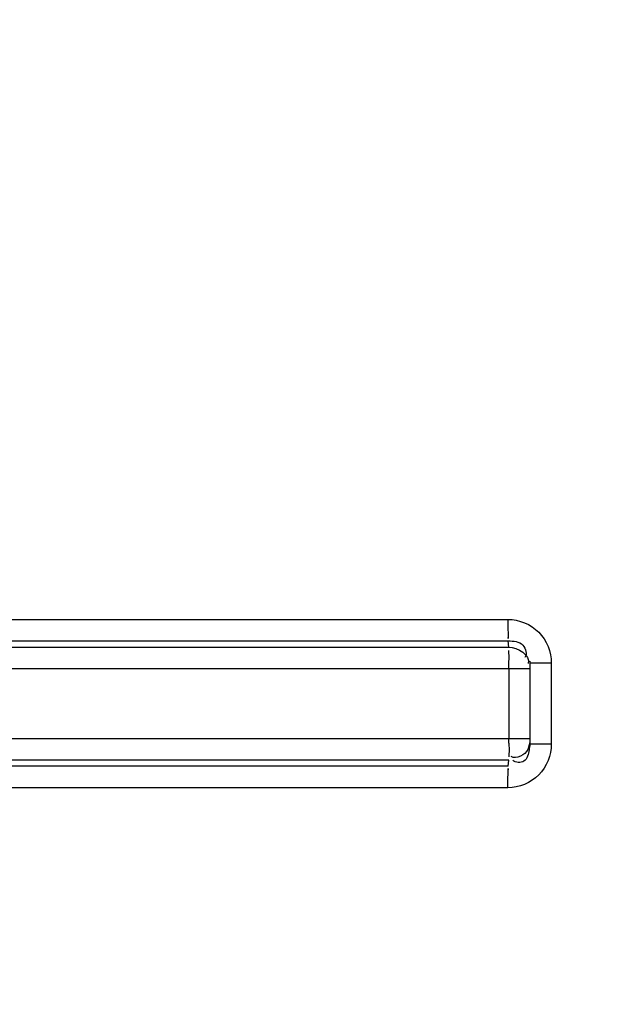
# Model space of a CAD drawing. Header units: millimetres. Extents: x 0 to 297, y 0 to 210.
# Tile 126 of 256: x 164.12 to 165.2, y 91.64 to 93.46. Entities that reach past the tile are written whole.
import ezdxf

# ---------------------------------------------------------------- set-up
doc = ezdxf.new("R2010")
doc.units = ezdxf.units.MM
doc.header["$LTSCALE"] = 16.335
doc.layers.get('0').update_dxf_attribs({"linetype": 'CONTINUOUS'})
doc.layers.add('01_GLOBAL', color=7, linetype='CONTINUOUS')

msp = doc.modelspace()

# ---------------------------------------------------------------- linework, layer by layer
at = {"color": 9, "linetype": 'Continuous'}
for p, q in [((163.3438, 92.3485), (165.019, 92.3485)), ((164.1419, 92.3485), (164.1882, 92.3485)), ((163.3441, 92.2975), (165.0204, 92.2975)), ((163.3447, 92.3087), (165.0194, 92.3087)), ((165.0204, 92.2975), (165.0194, 92.3087)), ((165.099, 92.2679), (165.0595, 92.2678)), ((165.099, 92.2679), (165.099, 92.1184)), ((163.3405, 92.2578), (165.0595, 92.2578)), ((165.0208, 92.2578), (165.0208, 92.1284)), ((163.3405, 92.1284), (165.0595, 92.1284)), ((165.099, 92.1184), (165.0595, 92.1184)), ((165.0204, 92.0888), (163.3441, 92.0888)), ((165.0194, 92.0775), (165.0204, 92.0888)), ((165.0194, 92.0775), (163.3447, 92.0775)), ((165.019, 92.0378), (163.3438, 92.0378)), ((164.1879, 92.0378), (164.1416, 92.0378))]:
    msp.add_line(p, q, dxfattribs=at)
at = {"color": 7, "linetype": 'Continuous'}
for p, q in [((165.0593, 92.2716), (165.0593, 92.2715)), ((165.0593, 92.2715), (165.0595, 92.2678)), ((165.0595, 92.2678), (165.0595, 92.1184)), ((165.0595, 92.1184), (165.0593, 92.1148)), ((165.0593, 92.1148), (165.0593, 92.1146))]:
    msp.add_line(p, q, dxfattribs=at)
at = {"color": 9, "linetype": 'Continuous'}
for points in [[(164.1882, 92.3485), (164.2782, 92.3485), (164.3223, 92.3485), (164.3659, 92.3485)], [(164.762, 92.3485), (164.8098, 92.3484), (164.8593, 92.3485), (164.9108, 92.3486), (164.964, 92.3486), (165.019, 92.3485)], [(165.019, 92.0378), (164.9639, 92.0376), (164.9106, 92.0377), (164.859, 92.0378), (164.8094, 92.0378), (164.7616, 92.0378)]]:
    msp.add_lwpolyline(points, dxfattribs=at)
at = {"color": 7, "linetype": 'Continuous'}
msp.add_circle((166.3408, 92.1931), 3.04, dxfattribs=at)
at = {"color": 9, "linetype": 'Continuous'}
for centre, radius, start, end in [((166.3408, 92.1931), 3.001, 92.9675, 177.0325), ((161.0851, 92.2576), 3.9358, 0.0039, 0.1321), ((161.0916, 92.1287), 3.9292, 359.8698, 359.9962), ((165.0075, 92.1308), 0.053, 340.6378, 346.2592), ((165.0098, 92.1302), 0.0506, 346.2665, 348.9381), ((165.0001, 92.1192), 0.0594, 352.3076, 355.5619), ((165.009, 92.1302), 0.0515, 334.861, 340.6753), ((164.9967, 92.1197), 0.0629, 349.0738, 352.3236), ((166.3408, 92.1931), 3.001, 182.9675, 267.0325)]:
    msp.add_arc(centre, radius, start, end, dxfattribs=at)
for points in [[(165.019, 92.3485), (165.019, 92.3374), (165.0191, 92.3041), (165.0194, 92.3152)], [(165.0204, 92.2975), (165.0361, 92.2975), (165.0619, 92.2816), (165.0562, 92.2671)], [(165.0556, 92.1083), (165.0509, 92.0983), (165.0342, 92.0893), (165.025, 92.0954)], [(165.019, 92.0378), (165.019, 92.0489), (165.0191, 92.0822), (165.0194, 92.0711)]]:
    msp.add_open_spline(points, degree=3, dxfattribs=at)
for points, knots in [([(165.019, 92.3485), (165.0395, 92.3485), (165.0822, 92.3311), (165.099, 92.2884), (165.099, 92.2679)], [0, 0, 0, 0, 0.499925, 1, 1, 1, 1]), ([(165.0194, 92.3087), (165.0288, 92.3087), (165.0486, 92.3075), (165.0548, 92.2842), (165.0503, 92.2779)], [0, 0, 0, 0, 0.54719, 1, 1, 1, 1]), ([(165.0208, 92.2666), (165.0208, 92.2737), (165.0214, 92.2749), (165.0205, 92.2923), (165.0205, 92.2912)], [0, 0, 0, 0, 0.8666, 1, 1, 1, 1]), ([(165.099, 92.1184), (165.099, 92.0979), (165.0822, 92.0552), (165.0395, 92.0378), (165.019, 92.0378)], [0, 0, 0, 0, 0.500075, 1, 1, 1, 1]), ([(165.0208, 92.1198), (165.0208, 92.1126), (165.0214, 92.1115), (165.0205, 92.0939), (165.0205, 92.095)], [0, 0, 0, 0, 0.865557, 1, 1, 1, 1]), ([(165.0584, 92.1078), (165.0569, 92.1002), (165.0533, 92.0824), (165.0332, 92.0839), (165.0277, 92.0882)], [0, 0, 0, 0, 0.525427, 1, 1, 1, 1])]:
    msp.add_open_spline(points, degree=3, knots=knots, dxfattribs=at)
at = {"layer": '01_GLOBAL', "color": 7, "linetype": 'Continuous'}
msp.add_circle((166.3408, 92.1931), 3.08, dxfattribs=at)

doc.saveas('drawing.dxf')
